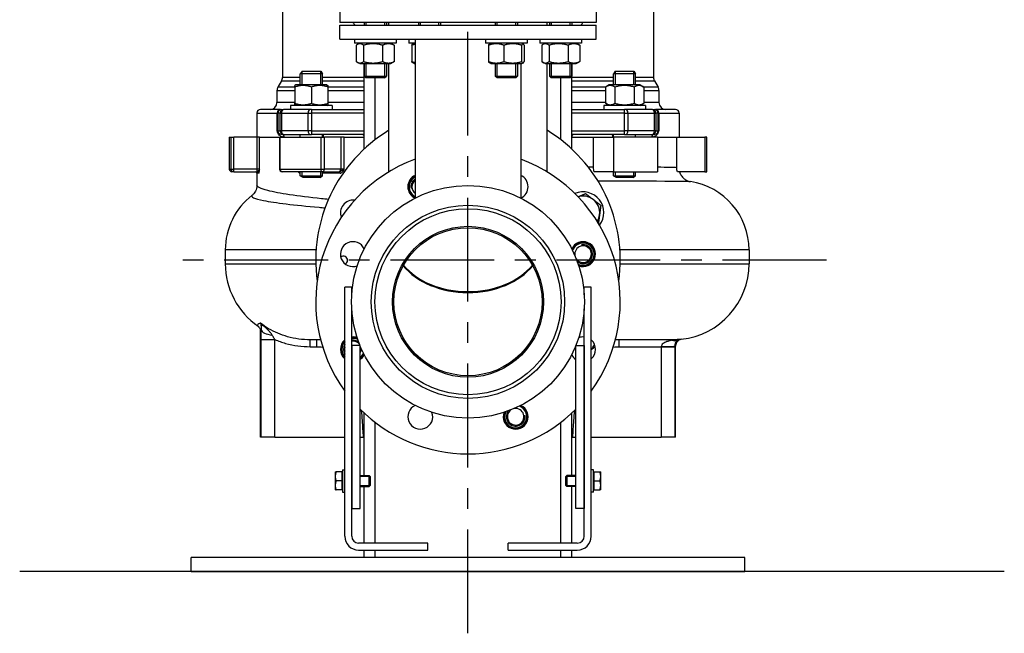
# Model space of a CAD drawing. Header units: millimetres. Extents: x -309 to 8091, y -6405 to -465.
# Tile 29 of 58: x 1133 to 1844, y -2936 to -2492. Entities that reach past the tile are written whole.
import ezdxf

# ---------------------------------------------------------------- set-up
doc = ezdxf.new("R2010")
doc.units = ezdxf.units.MM
doc.header["$LTSCALE"] = 20
doc.linetypes.add('MITTE', pattern=[2, 1.25, -0.25, 0.25, -0.25])
for name, color, linetype in [('02-LINIE-035', 2, 'CONTINUOUS'), ('03-LINIE-050', 3, 'CONTINUOUS'), ('05-ACHSE', 1, 'MITTE')]:
    doc.layers.add(name, color=color, linetype=linetype)

msp = doc.modelspace()

# ---------------------------------------------------------------- linework, layer by layer
at = {"layer": '02-LINIE-035'}
for p, q in [((1590.75, -2444.4), (1590.75, -2533.73)), ((1322.75, -2480.96), (1322.75, -2533.73)), ((1364.25, -2484), (1364.25, -2494)), ((1549.25, -2484), (1549.25, -2494)), ((1549.25, -2494), (1364.25, -2494)), ((1364.25, -2496), (1549.25, -2496)), ((1364.25, -2506), (1364.25, -2496)), ((1381.77, -2494), (1381.77, -2496)), ((1382.97, -2494), (1382.97, -2496)), ((1396.56, -2496), (1396.56, -2494)), ((1397.77, -2494), (1397.77, -2496)), ((1399.6, -2496), (1399.6, -2494)), ((1421, -2494), (1421, -2496)), ((1422.21, -2494), (1422.21, -2496)), ((1435.8, -2496), (1435.8, -2494)), ((1437, -2494), (1437, -2496)), ((1476.49, -2494), (1476.49, -2496)), ((1477.7, -2494), (1477.7, -2496)), ((1491.29, -2496), (1491.29, -2494)), ((1492.49, -2494), (1492.49, -2496)), ((1513.9, -2496), (1513.9, -2494)), ((1515.73, -2494), (1515.73, -2496)), ((1516.93, -2494), (1516.93, -2496)), ((1530.52, -2496), (1530.52, -2494)), ((1531.73, -2494), (1531.73, -2496)), ((1549.25, -2506), (1549.25, -2496)), ((1364.25, -2506), (1549.25, -2506)), ((1374.77, -2506), (1374.77, -2509)), ((1404.77, -2509), (1374.77, -2509)), ((1376.03, -2510.5), (1376.03, -2522.29)), ((1378.52, -2509), (1376.78, -2510)), ((1381.33, -2510.5), (1381.33, -2522.29)), ((1395.07, -2510.5), (1395.07, -2522.29)), ((1401.02, -2509), (1402.75, -2510)), ((1403.5, -2510.5), (1403.5, -2522.29)), ((1404.77, -2506), (1404.77, -2509)), ((1414, -2506), (1414, -2509)), ((1418.65, -2509), (1414, -2509)), ((1416.2, -2510.5), (1416.2, -2522.29)), ((1417.75, -2509), (1416.9, -2509.49)), ((1418.65, -2506), (1418.65, -2620.96)), ((1469.49, -2506), (1469.49, -2509)), ((1499.49, -2509), (1469.49, -2509)), ((1471.69, -2510.5), (1471.69, -2522.29)), ((1473.24, -2509), (1472.39, -2509.49)), ((1482.68, -2510.5), (1482.68, -2522.29)), ((1495.48, -2510.5), (1495.48, -2522.29)), ((1495.74, -2509), (1496.59, -2509.49)), ((1497.29, -2510.5), (1497.29, -2522.29)), ((1499.49, -2506), (1499.49, -2509)), ((1508.73, -2506), (1508.73, -2509)), ((1538.73, -2509), (1508.73, -2509)), ((1509.99, -2510.5), (1509.99, -2522.29)), ((1512.48, -2509), (1510.74, -2510)), ((1515.29, -2510.5), (1515.29, -2522.29)), ((1529.03, -2510.5), (1529.03, -2522.29)), ((1534.98, -2509), (1536.72, -2510)), ((1537.47, -2510.5), (1537.47, -2522.29)), ((1538.73, -2506), (1538.73, -2509)), ((1378.52, -2523.8), (1376.78, -2522.79)), ((1378.52, -2523.8), (1401.02, -2523.8)), ((1381.75, -2585.53), (1381.75, -2523.8)), ((1381.77, -2523.8), (1381.77, -2532.77)), ((1382.97, -2523.8), (1382.97, -2533.97)), ((1396.56, -2533.97), (1396.56, -2523.8)), ((1397.77, -2523.8), (1397.77, -2532.77)), ((1399.6, -2602.01), (1399.6, -2523.8)), ((1401.02, -2523.8), (1402.75, -2522.79)), ((1417.75, -2523.8), (1416.9, -2523.3)), ((1417.75, -2523.8), (1418.65, -2523.8)), ((1473.24, -2523.8), (1472.39, -2523.3)), ((1473.24, -2523.8), (1495.74, -2523.8)), ((1476.49, -2523.8), (1476.49, -2532.77)), ((1477.7, -2523.8), (1477.7, -2533.97)), ((1491.29, -2533.97), (1491.29, -2523.8)), ((1492.49, -2523.8), (1492.49, -2532.77)), ((1494.85, -2523.8), (1494.85, -2620.96)), ((1495.74, -2523.8), (1496.59, -2523.3)), ((1512.48, -2523.8), (1510.74, -2522.79)), ((1512.48, -2523.8), (1534.98, -2523.8)), ((1513.9, -2602.01), (1513.9, -2523.8)), ((1515.73, -2523.8), (1515.73, -2532.77)), ((1516.93, -2523.8), (1516.93, -2533.97)), ((1530.52, -2533.97), (1530.52, -2523.8)), ((1531.73, -2523.8), (1531.73, -2532.77)), ((1531.75, -2585.53), (1531.75, -2523.8)), ((1534.98, -2523.8), (1536.72, -2522.79)), ((1336.84, -2529.2), (1335.61, -2531.2)), ((1351.61, -2531.2), (1335.61, -2531.2)), ((1335.61, -2539.2), (1335.61, -2531.2)), ((1336.81, -2529.23), (1336.81, -2539.2)), ((1336.84, -2529.2), (1350.38, -2529.2)), ((1350.38, -2529.2), (1351.61, -2531.2)), ((1350.4, -2539.2), (1350.4, -2529.23)), ((1351.61, -2539.2), (1351.61, -2531.2)), ((1563.11, -2529.2), (1561.88, -2531.2)), ((1577.88, -2531.2), (1561.88, -2531.2)), ((1561.88, -2539.2), (1561.88, -2531.2)), ((1563.09, -2529.23), (1563.09, -2539.2)), ((1563.11, -2529.2), (1576.66, -2529.2)), ((1576.66, -2529.2), (1577.88, -2531.2)), ((1576.68, -2539.2), (1576.68, -2529.23)), ((1577.88, -2539.2), (1577.88, -2531.2)), ((1322.08, -2536.23), (1319.42, -2540.84)), ((1322.08, -2536.23), (1335.61, -2536.23)), ((1335.61, -2533.73), (1322.75, -2533.73)), ((1332.36, -2539.2), (1331.61, -2539.63)), ((1354.86, -2539.2), (1332.36, -2539.2)), ((1381.75, -2533.73), (1351.61, -2533.73)), ((1351.61, -2536.23), (1381.75, -2536.23)), ((1354.86, -2539.2), (1355.61, -2539.63)), ((1381.77, -2532.77), (1397.77, -2532.77)), ((1382.99, -2534), (1381.77, -2532.77)), ((1396.54, -2534), (1382.99, -2534)), ((1389.75, -2578.75), (1389.75, -2534)), ((1396.54, -2534), (1397.77, -2532.77)), ((1476.49, -2532.77), (1492.49, -2532.77)), ((1477.72, -2534), (1476.49, -2532.77)), ((1491.26, -2534), (1477.72, -2534)), ((1491.26, -2534), (1492.49, -2532.77)), ((1515.73, -2532.77), (1531.73, -2532.77)), ((1516.95, -2534), (1515.73, -2532.77)), ((1530.5, -2534), (1516.95, -2534)), ((1523.75, -2578.75), (1523.75, -2534)), ((1530.5, -2534), (1531.73, -2532.77)), ((1561.88, -2533.73), (1531.75, -2533.73)), ((1531.75, -2536.23), (1561.88, -2536.23)), ((1558.63, -2539.2), (1556.03, -2540.7)), ((1581.13, -2539.2), (1558.63, -2539.2)), ((1590.75, -2533.73), (1577.88, -2533.73)), ((1577.88, -2536.23), (1591.42, -2536.23)), ((1581.13, -2539.2), (1583.74, -2540.7)), ((1591.42, -2536.23), (1594.08, -2540.84)), ((1318.75, -2543.34), (1331.61, -2543.34)), ((1318.75, -2543.34), (1318.75, -2552)), ((1331.61, -2540.84), (1319.42, -2540.84)), ((1331.61, -2540.7), (1331.61, -2539.63)), ((1331.61, -2540.7), (1331.61, -2552.49)), ((1343.61, -2540.7), (1343.61, -2552.49)), ((1355.61, -2539.63), (1355.61, -2540.7)), ((1355.61, -2540.7), (1355.61, -2552.49)), ((1381.75, -2540.84), (1355.61, -2540.84)), ((1355.61, -2543.34), (1381.75, -2543.34)), ((1556.03, -2540.84), (1531.75, -2540.84)), ((1531.75, -2543.34), (1556.03, -2543.34)), ((1556.03, -2540.7), (1556.03, -2552.49)), ((1562.96, -2540.7), (1562.96, -2552.49)), ((1576.81, -2540.7), (1576.81, -2552.49)), ((1583.74, -2540.7), (1583.74, -2552.49)), ((1594.08, -2540.84), (1583.74, -2540.84)), ((1583.74, -2543.34), (1594.75, -2543.34)), ((1594.75, -2543.34), (1594.75, -2552)), ((1331.61, -2552), (1318.75, -2552)), ((1331.61, -2553.56), (1331.61, -2552.49)), ((1332.36, -2554), (1331.61, -2553.56)), ((1354.86, -2554), (1355.61, -2553.56)), ((1381.75, -2552), (1355.61, -2552)), ((1355.61, -2552.49), (1355.61, -2553.56)), ((1556.03, -2552), (1531.75, -2552)), ((1558.63, -2554), (1556.03, -2552.49)), ((1581.13, -2554), (1583.74, -2552.49)), ((1594.75, -2552), (1583.74, -2552)), ((1304.25, -2559.5), (1318.95, -2559.5)), ((1304.25, -2559.5), (1304.25, -2577)), ((1321.21, -2557), (1306.75, -2557)), ((1318.95, -2572.5), (1318.95, -2559.5)), ((1319.43, -2559.5), (1318.95, -2559.5)), ((1319.43, -2559.5), (1319.43, -2572.5)), ((1321.03, -2559.5), (1319.43, -2559.5)), ((1321.03, -2572.5), (1321.03, -2559.5)), ((1321.03, -2559.5), (1321.99, -2559.5)), ((1321.21, -2557), (1321.93, -2557)), ((1321.93, -2557), (1323.53, -2557)), ((1321.99, -2559.5), (1321.99, -2572.5)), ((1321.99, -2559.5), (1341.22, -2559.5)), ((1323.89, -2557), (1323.53, -2557)), ((1342.85, -2557), (1323.89, -2557)), ((1358.61, -2554), (1328.61, -2554)), ((1328.61, -2554), (1328.61, -2557)), ((1341.22, -2572.5), (1341.22, -2559.5)), ((1341.22, -2559.5), (1343.68, -2559.5)), ((1343.77, -2557), (1342.85, -2557)), ((1343.68, -2559.5), (1343.68, -2572.5)), ((1381.75, -2559.5), (1343.68, -2559.5)), ((1343.77, -2557), (1381.75, -2557)), ((1358.61, -2554), (1358.61, -2557)), ((1531.75, -2557), (1569.72, -2557)), ((1569.81, -2559.5), (1531.75, -2559.5)), ((1584.88, -2554), (1554.88, -2554)), ((1554.88, -2554), (1554.88, -2557)), ((1570.65, -2557), (1569.72, -2557)), ((1569.81, -2572.5), (1569.81, -2559.5)), ((1569.81, -2559.5), (1572.27, -2559.5)), ((1589.61, -2557), (1570.65, -2557)), ((1572.27, -2559.5), (1572.27, -2572.5)), ((1572.27, -2559.5), (1591.5, -2559.5)), ((1584.88, -2554), (1584.88, -2557)), ((1589.97, -2557), (1589.61, -2557)), ((1589.97, -2557), (1591.56, -2557)), ((1591.5, -2572.5), (1591.5, -2559.5)), ((1591.5, -2559.5), (1592.46, -2559.5)), ((1591.56, -2557), (1592.28, -2557)), ((1606.75, -2557), (1592.28, -2557)), ((1592.46, -2559.5), (1592.46, -2572.5)), ((1594.06, -2559.5), (1592.46, -2559.5)), ((1594.06, -2572.5), (1594.06, -2559.5)), ((1594.54, -2559.5), (1594.06, -2559.5)), ((1594.54, -2559.5), (1609.25, -2559.5)), ((1594.54, -2559.5), (1594.54, -2572.5)), ((1609.25, -2559.5), (1609.25, -2577)), ((1318.95, -2572.5), (1319.43, -2572.5)), ((1319.43, -2572.5), (1321.03, -2572.5)), ((1321.99, -2572.5), (1321.03, -2572.5)), ((1341.22, -2572.5), (1321.99, -2572.5)), ((1323.53, -2575), (1322.24, -2575)), ((1323.53, -2575), (1323.89, -2575)), ((1323.89, -2575), (1342.85, -2575)), ((1335.61, -2577), (1335.61, -2575)), ((1343.68, -2572.5), (1341.22, -2572.5)), ((1342.85, -2575), (1343.77, -2575)), ((1343.68, -2572.5), (1381.75, -2572.5)), ((1380.74, -2575), (1343.77, -2575)), ((1351.61, -2577), (1351.61, -2575)), ((1531.75, -2572.5), (1569.81, -2572.5)), ((1569.72, -2575), (1532.75, -2575)), ((1561.88, -2577), (1561.88, -2575)), ((1569.72, -2575), (1570.65, -2575)), ((1572.27, -2572.5), (1569.81, -2572.5)), ((1570.65, -2575), (1589.61, -2575)), ((1591.5, -2572.5), (1572.27, -2572.5)), ((1577.88, -2577), (1577.88, -2575)), ((1589.61, -2575), (1589.97, -2575)), ((1591.26, -2575), (1589.97, -2575)), ((1592.46, -2572.5), (1591.5, -2572.5)), ((1592.46, -2572.5), (1594.06, -2572.5)), ((1594.06, -2572.5), (1594.54, -2572.5)), ((1284.25, -2577), (1285.5, -2577)), ((1284.25, -2577), (1284.25, -2600)), ((1285.5, -2577), (1287.48, -2577)), ((1285.5, -2577), (1285.5, -2600)), ((1287.48, -2600), (1287.48, -2577)), ((1304.2, -2577), (1287.48, -2577)), ((1306.18, -2577), (1304.2, -2577)), ((1304.2, -2577), (1304.2, -2600)), ((1306.18, -2577), (1320.56, -2577)), ((1306.18, -2600), (1306.18, -2577)), ((1306.18, -2577), (1320.56, -2577)), ((1320.56, -2577), (1320.99, -2577)), ((1320.56, -2577), (1320.56, -2600)), ((1320.99, -2600), (1320.99, -2577)), ((1320.99, -2577), (1350.32, -2577)), ((1350.32, -2577), (1352.97, -2577)), ((1350.32, -2577), (1350.32, -2600)), ((1352.97, -2600), (1352.97, -2577)), ((1364.79, -2577), (1352.97, -2577)), ((1367.38, -2577), (1364.79, -2577)), ((1364.79, -2577), (1364.79, -2600)), ((1367.38, -2577), (1381.75, -2577)), ((1367.38, -2600), (1367.38, -2577)), ((1367.38, -2577), (1381.72, -2577)), ((1381.72, -2577), (1381.75, -2577)), ((1531.75, -2577), (1547.49, -2577)), ((1531.75, -2577), (1531.77, -2577)), ((1531.77, -2577), (1547.49, -2577)), ((1547.49, -2577), (1561.77, -2577)), ((1547.49, -2598.56), (1547.49, -2577)), ((1561.77, -2577), (1561.77, -2602)), ((1593.59, -2577), (1561.77, -2577)), ((1593.59, -2577), (1593.59, -2602)), ((1593.59, -2577), (1607.58, -2577)), ((1593.59, -2577), (1607.58, -2577)), ((1607.58, -2577), (1627.77, -2577)), ((1607.58, -2599.07), (1607.58, -2577)), ((1627.77, -2577), (1627.77, -2602)), ((1629.25, -2577), (1627.77, -2577)), ((1629.25, -2602), (1629.25, -2577)), ((1284.25, -2600), (1285.5, -2600)), ((1285.5, -2600), (1287.48, -2600)), ((1287.48, -2602), (1286.25, -2602)), ((1287.48, -2602), (1287.48, -2600)), ((1304.2, -2600), (1287.48, -2600)), ((1287.48, -2602), (1304.2, -2602)), ((1304.2, -2600), (1304.2, -2602)), ((1306.18, -2600), (1304.2, -2600)), ((1304.2, -2602), (1304.62, -2602)), ((1304.25, -2603), (1304.25, -2611.84)), ((1305.62, -2603), (1304.25, -2603)), ((1320.56, -2600), (1320.99, -2600)), ((1320.99, -2600), (1350.32, -2600)), ((1351.56, -2602), (1322.56, -2602)), ((1335.61, -2603), (1335.46, -2603)), ((1335.61, -2604.97), (1335.61, -2602)), ((1336.81, -2602), (1336.81, -2605.71)), ((1350.32, -2600), (1352.97, -2600)), ((1350.4, -2605.71), (1350.4, -2602)), ((1351.56, -2602), (1363.38, -2602)), ((1351.61, -2604.97), (1351.61, -2602)), ((1364.3, -2603), (1351.61, -2603)), ((1364.79, -2600), (1352.97, -2600)), ((1363.38, -2602), (1363.69, -2602)), ((1367.38, -2600), (1364.79, -2600)), ((1561.77, -2602), (1547.92, -2602)), ((1561.77, -2602), (1593.59, -2602)), ((1561.88, -2604.51), (1561.88, -2602)), ((1563.09, -2602), (1563.09, -2605.49)), ((1576.68, -2605.71), (1576.68, -2602)), ((1577.88, -2604.97), (1577.88, -2602)), ((1627.77, -2602), (1608.02, -2602)), ((1627.77, -2602), (1629.25, -2602)), ((1335.61, -2604.97), (1351.61, -2604.97)), ((1337.61, -2606.2), (1335.61, -2604.97)), ((1349.61, -2606.2), (1337.61, -2606.2)), ((1349.61, -2606.2), (1351.61, -2604.97)), ((1561.9, -2604.97), (1577.88, -2604.97)), ((1575.88, -2606.2), (1563.89, -2606.2)), ((1575.88, -2606.2), (1577.88, -2604.97)), ((1347, -2658.5), (1281.42, -2658.5)), ((1281.42, -2658.5), (1281.42, -2668.5)), ((1659.78, -2658.5), (1566.49, -2658.5)), ((1659.78, -2658.5), (1659.78, -2668.5)), ((1281.42, -2668.5), (1346.77, -2668.5)), ((1566.72, -2668.5), (1659.78, -2668.5)), ((1367.75, -2865.56), (1367.75, -2685.56)), ((1372.75, -2685.56), (1367.75, -2685.56)), ((1372.75, -2690.97), (1372.75, -2685.56)), ((1540.75, -2690.97), (1540.75, -2685.56)), ((1545.75, -2685.56), (1540.75, -2685.56)), ((1545.75, -2865.56), (1545.75, -2685.56)), ((1372.75, -2865.56), (1372.75, -2701.02)), ((1540.75, -2865.56), (1540.75, -2701.02)), ((1306.75, -2794), (1306.75, -2717.04)), ((1307.13, -2723.25), (1317.1, -2723.25)), ((1307.13, -2723.25), (1307.13, -2794)), ((1317.1, -2794), (1317.1, -2723.25)), ((1350.24, -2723.5), (1342.76, -2723.5)), ((1342.76, -2728.5), (1342.76, -2723.5)), ((1347.67, -2728.5), (1347.67, -2723.5)), ((1604.04, -2723.5), (1563.25, -2723.5)), ((1565.82, -2723.5), (1565.82, -2728.5)), ((1604.04, -2723.5), (1604.04, -2723.88)), ((1342.76, -2728.5), (1347.67, -2728.5)), ((1372.75, -2727.57), (1372.75, -2845.57)), ((1378.75, -2727.57), (1372.75, -2727.57)), ((1378.75, -2845.57), (1378.75, -2727.57)), ((1534.75, -2845.57), (1534.75, -2727.57)), ((1534.75, -2727.57), (1540.75, -2727.57)), ((1540.75, -2727.57), (1540.75, -2845.57)), ((1565.82, -2728.5), (1596.39, -2728.5)), ((1596.39, -2728.5), (1606.36, -2728.5)), ((1596.39, -2728.5), (1596.39, -2794)), ((1606.36, -2794), (1606.36, -2728.5)), ((1606.75, -2794), (1606.75, -2728.05)), ((1381.75, -2821.57), (1381.75, -2776.46)), ((1531.75, -2821.57), (1531.75, -2776.46)), ((1389.75, -2870.56), (1389.75, -2783.24)), ((1523.75, -2870.56), (1523.75, -2783.24)), ((1307.13, -2794), (1306.75, -2794)), ((1317.1, -2794), (1307.13, -2794)), ((1317.1, -2794), (1367.75, -2794)), ((1378.75, -2794), (1381.33, -2794)), ((1381.33, -2794), (1381.75, -2794)), ((1531.75, -2794), (1532.17, -2794)), ((1532.17, -2794), (1534.75, -2794)), ((1545.75, -2794), (1596.39, -2794)), ((1606.36, -2794), (1596.39, -2794)), ((1606.75, -2794), (1606.36, -2794)), ((1360.85, -2819.07), (1360.85, -2822.32)), ((1360.85, -2822.32), (1360.85, -2828.82)), ((1365.55, -2819.07), (1361.43, -2819.07)), ((1365.55, -2819.07), (1365.55, -2825.57)), ((1365.55, -2819.76), (1366.15, -2819.76)), ((1366.15, -2817.57), (1366.15, -2833.57)), ((1366.15, -2817.57), (1367.75, -2817.57)), ((1378.75, -2821.57), (1385.38, -2821.57)), ((1386.12, -2822.32), (1378.75, -2822.32)), ((1385.38, -2829.57), (1385.38, -2821.57)), ((1386.15, -2822.34), (1385.38, -2821.57)), ((1386.15, -2822.34), (1386.15, -2828.81)), ((1527.35, -2822.34), (1528.11, -2821.57)), ((1527.35, -2828.81), (1527.35, -2822.34)), ((1534.75, -2822.32), (1527.37, -2822.32)), ((1528.11, -2821.57), (1528.11, -2829.57)), ((1534.75, -2821.57), (1528.11, -2821.57)), ((1547.35, -2817.57), (1545.75, -2817.57)), ((1547.35, -2833.57), (1547.35, -2817.57)), ((1547.95, -2819.76), (1547.35, -2819.76)), ((1547.95, -2819.07), (1552.07, -2819.07)), ((1547.95, -2825.57), (1547.95, -2819.07)), ((1552.65, -2822.32), (1552.65, -2819.07)), ((1552.65, -2828.82), (1552.65, -2822.32)), ((1360.85, -2828.82), (1360.85, -2832.07)), ((1365.55, -2825.57), (1361.43, -2825.57)), ((1365.55, -2825.57), (1365.55, -2832.07)), ((1378.75, -2828.83), (1386.12, -2828.83)), ((1378.75, -2829.57), (1385.38, -2829.57)), ((1381.75, -2870.56), (1381.75, -2829.57)), ((1386.15, -2828.81), (1385.38, -2829.57)), ((1527.35, -2828.81), (1528.11, -2829.57)), ((1527.37, -2828.83), (1534.75, -2828.83)), ((1534.75, -2829.57), (1528.11, -2829.57)), ((1531.75, -2870.56), (1531.75, -2829.57)), ((1547.95, -2825.57), (1552.07, -2825.57)), ((1547.95, -2832.07), (1547.95, -2825.57)), ((1552.65, -2832.07), (1552.65, -2828.82)), ((1365.55, -2832.07), (1361.43, -2832.07)), ((1365.55, -2831.39), (1366.15, -2831.39)), ((1366.15, -2833.57), (1367.75, -2833.57)), ((1547.35, -2833.57), (1545.75, -2833.57)), ((1547.95, -2831.39), (1547.35, -2831.39)), ((1547.95, -2832.07), (1552.07, -2832.07)), ((1372.75, -2845.57), (1378.75, -2845.57)), ((1540.75, -2845.57), (1534.75, -2845.57)), ((1427.75, -2870.56), (1377.75, -2870.56)), ((1427.75, -2875.56), (1427.75, -2870.56)), ((1535.75, -2870.56), (1485.75, -2870.56)), ((1485.75, -2875.56), (1485.75, -2870.56)), ((1377.75, -2875.56), (1427.75, -2875.56)), ((1381.75, -2881), (1381.75, -2875.56)), ((1389.75, -2881), (1389.75, -2875.56)), ((1485.75, -2875.56), (1535.75, -2875.56)), ((1523.75, -2881), (1523.75, -2875.56)), ((1531.75, -2881), (1531.75, -2875.56)), ((1656.75, -2881), (1256.75, -2881)), ((1256.75, -2891), (1256.75, -2881)), ((1656.75, -2891), (1656.75, -2881)), ((1256.75, -2891), (1656.75, -2891))]:
    msp.add_line(p, q, dxfattribs=at)
for radius in [84.15, 69.85, 67.25, 54.55, 53.55]:
    msp.add_circle((1456.75, -2696), radius, dxfattribs=at)
for centre, radius, start, end in [((1378.25, -2492), 5, 203.57818, 233.1301), ((1535.25, -2492), 5, 306.8699, 336.42182), ((1317.75, -2533.73), 5, 330, 0), ((1595.75, -2533.73), 5, 180, 210), ((1323.75, -2543.34), 5, 150, 180), ((1589.75, -2543.34), 5, 0, 30), ((1313.75, -2552), 5, 270, 0), ((1599.75, -2552), 5, 180, 270), ((1306.75, -2559.5), 2.5, 90, 180), ((1606.75, -2559.5), 2.5, 0, 90), ((1456.75, -2666), 110, 121.30177, 187.83748), ((1456.75, -2666), 110, 352.16252, 58.69823), ((1456.75, -2696), 110, 110.26506, 215.99279), ((1456.75, -2696), 110, 324.00721, 69.73494), ((1286.25, -2600), 2, 180, 270), ((1303.25, -2603), 1, 0, 90), ((1322.56, -2600), 2, 180, 270), ((1422.3, -2612.85), 9, 113.9851, 245.25579), ((1422.3, -2612.85), 8.5, 115.49363, 244.50637), ((1422.3, -2612.85), 8, 117.21375, 242.78625), ((1422.3, -2612.85), 8, 117.21363, 242.78637), ((1422.3, -2612.85), 6.79, 122.57811, 190), ((1422.3, -2612.85), 6, 127.57132, 232.42868), ((1491.19, -2612.85), 9, 294.74421, 66.0149), ((1609.78, -2658.5), 50, 0, 81.24505), ((1539.9, -2631.55), 15, 322.62007, 112.93208), ((1331.42, -2658.5), 50, 127.60271, 180), ((1373.6, -2631.55), 9, 82.42443, 202.02341), ((1539.9, -2631.55), 12, 52.5, 107.14694), ((1539.9, -2631.55), 12, 352.5, 52.5), ((1539.9, -2631.55), 12, 328.40521, 352.5), ((1373.6, -2661.55), 9, 24.74421, 290.25579), ((1539.9, -2661.55), 9, 249.74421, 155.25579), ((1539.9, -2661.55), 8.5, 247.01313, 157.98687), ((1539.9, -2661.55), 8, 243.74226, 161.25774), ((1539.9, -2661.55), 8, 243.74249, 161.25751), ((1539.9, -2661.55), 6, 214.90705, 190.09295), ((1539.9, -2661.55), 6.79, 231.95344, 100), ((1366.75, -2666), 3, 296.69913, 129.21283), ((1336.42, -2668.5), 55, 180, 235.38481), ((1604.78, -2668.5), 55, 276.33119, 0), ((1373.6, -2730.44), 9, 130.54866, 229.45134), ((1373.6, -2730.44), 8.5, 133.4984, 226.5016), ((1373.6, -2730.44), 9, 69.74421, 95.42473), ((1373.6, -2730.44), 8.5, 67.01313, 95.74488), ((1373.6, -2730.44), 8, 63.74226, 96.10525), ((1373.6, -2730.44), 8, 63.74249, 96.10523), ((1373.6, -2730.44), 6.79, 51.95344, 97.19376), ((1373.6, -2730.44), 6, 34.90705, 98.15242), ((1539.9, -2730.44), 9, 84.57527, 110.25579), ((1539.9, -2730.44), 9, 310.54866, 49.45134), ((1373.6, -2730.44), 8, 137.00013, 222.99987), ((1373.6, -2730.44), 8, 136.99989, 223.00011), ((1373.6, -2730.44), 6.79, 149.44194, 210.55806), ((1373.6, -2730.44), 6, 167.19767, 192.80233), ((1373.6, -2730.44), 6, 329.11429, 10.09295), ((1456.75, -2666), 110, 324.00721, 326.27887), ((1373.6, -2730.44), 8, 310.06414, 341.25774), ((1373.6, -2730.44), 8, 310.06395, 341.25751), ((1373.6, -2730.44), 8.5, 307.28523, 337.98687), ((1373.6, -2730.44), 9, 304.8988, 335.25579), ((1539.9, -2730.44), 9, 204.74421, 235.1012), ((1456.75, -2696), 110, 224.839, 315.161), ((1422.3, -2779.14), 9, 114.74421, 20.25579), ((1491.19, -2779.14), 9, 159.74421, 65.25579), ((1491.19, -2779.14), 8.5, 157.01313, 67.98687), ((1491.19, -2779.14), 8, 153.74226, 71.25774), ((1491.19, -2779.14), 8, 153.74249, 71.25751), ((1491.19, -2779.14), 6, 124.90705, 100.09295), ((1491.19, -2779.14), 6.79, 141.95344, 10), ((1377.75, -2865.56), 10, 180, 270), ((1377.75, -2865.56), 5, 180, 270), ((1535.75, -2865.56), 10, 270, 0), ((1535.75, -2865.56), 5, 270, 0)]:
    msp.add_arc(centre, radius, start, end, dxfattribs=at)
for centre, major_axis, ratio, start_param, end_param in [((1321.21, -2559.5), (0, 2.5), 0.903572, 0, 1.570796), ((1321.93, -2559.5), (0, 2.5), 0.999391, 0, 1.570796), ((1323.53, -2559.5), (0, 2.5), 0.999391, 0, 1.570796), ((1323.89, -2559.5), (0, 2.5), 0.759194, 0, 1.570796), ((1342.85, -2559.5), (0, 2.5), 0.650865, 0, 1.570796), ((1343.77, -2559.5), (0, 2.5), 0.034899, 0, 1.570796), ((1569.72, -2559.5), (0, 2.5), 0.034899, 4.712389, 6.283185), ((1570.65, -2559.5), (0, 2.5), 0.650865, 4.712389, 6.283185), ((1589.61, -2559.5), (0, 2.5), 0.759194, 4.712389, 6.283185), ((1589.97, -2559.5), (0, 2.5), 0.999391, 4.712389, 6.283185), ((1591.56, -2559.5), (0, 2.5), 0.999391, 4.712389, 6.283185), ((1592.28, -2559.5), (0, 2.5), 0.903572, 4.712389, 6.283185), ((1321.93, -2572.5), (0, 2.5), 0.999391, 1.570796, 1.921566), ((1317.71, -2574.04), (1.86, 0.73), 0.603842, 5.704409, 6.242057), ((1323.53, -2572.5), (0, -2.5), 0.999391, 4.712389, 6.283185), ((1323.89, -2572.5), (0, -2.5), 0.759194, 4.712389, 6.283185), ((1322.24, -2577), (0, 2), 0.870616, 4.712389, 6.283185), ((1342.85, -2572.5), (0, -2.5), 0.650865, 4.712389, 6.283185), ((1343.77, -2572.5), (0, -2.5), 0.034899, 4.712389, 6.283185), ((1380.74, -2577), (0, 2), 0.491963, 4.712389, 6.283185), ((1532.75, -2577), (0, 2), 0.491963, 0, 1.570796), ((1569.72, -2572.5), (0, -2.5), 0.034899, 0, 1.570796), ((1570.65, -2572.5), (0, -2.5), 0.650865, 0, 1.570796), ((1591.26, -2577), (0, 2), 0.870616, 0, 1.570796), ((1589.61, -2572.5), (0, -2.5), 0.759194, 0, 1.570796), ((1589.97, -2572.5), (0, -2.5), 0.999391, 0, 1.570796), ((1595.79, -2574.04), (-1.86, 0.73), 0.603842, 0.041128, 0.578776), ((1591.56, -2572.5), (0, -2.5), 0.999391, 1.220026, 1.570796), ((1287.48, -2600), (0, -2), 0.992746, 4.712389, 6.283185), ((1304.62, -2603), (0, 1), 0.991022, 4.712389, 6.283185), ((1322.56, -2600), (0, -2), 0.786996, 4.712389, 6.283185), ((1334.67, -2603), (0, 1), 0.795296, 4.712389, 6.283185), ((1351.56, -2600), (0, -2), 0.616958, 4.712389, 6.283185), ((1351.56, -2600), (0, -2), 0.707107, 0, 1.570796), ((1363.38, -2600), (0, -2), 0.707107, 0, 1.570796), ((1363.69, -2603), (0, 1), 0.606221, 4.712389, 6.283185), ((1456.75, -2650.77), (57.15, 0), 0.707107, 0.832134, 0.841069), ((1456.75, -2650.77), (-57.15, 0), 0.707107, 3.973726, 3.982661), ((1456.75, -2651.48), (-53.55, 0), 0.707107, 0.508656, 2.632936), ((1456.75, -2651.48), (-53.55, 0), 0.707107, 0.508656, 2.632936), ((1456.75, -2650.77), (53.55, 0), 0.707107, 3.659127, 5.76565), ((1456.75, -2650.77), (53.55, 0), 0.707107, 3.659127, 5.76565), ((1317.22, -2716.23), (-9.99, 0.36), 0.3975, 0.089231, 1.395136), ((1604.04, -2714.66), (4.79, -8.78), 0.752831, 5.655635, 6.207706), ((1596.39, -2728.14), (10, 0.02), 0.024038, 4.712348, 6.211644)]:
    msp.add_ellipse(centre, major_axis=major_axis, ratio=ratio, start_param=start_param, end_param=end_param, dxfattribs=at)
for points, weights in [([(1381.33, -2510.5), (1378.68, -2508.5), (1376.03, -2510.5)], [1, 1.15470053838, 1]), ([(1395.07, -2510.5), (1388.2, -2508.5), (1381.33, -2510.5)], [1, 1.15470053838, 1]), ([(1403.5, -2510.5), (1399.29, -2508.5), (1395.07, -2510.5)], [1, 1.15470053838, 1]), ([(1402.75, -2510), (1403.12, -2510.21), (1403.5, -2510.5)], [1.03472368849, 1.01992921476, 1]), ([(1416.2, -2510.5), (1416.57, -2509.68), (1416.9, -2509.49)], [1, 1.05842950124, 1.07272203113]), ([(1418.65, -2509.78), (1417.48, -2510.03), (1416.2, -2510.5)], [1.05103483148, 1.03223368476, 1]), ([(1482.68, -2510.5), (1477.19, -2508.5), (1471.69, -2510.5)], [1, 1.15470053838, 1]), ([(1471.69, -2510.5), (1472.06, -2509.68), (1472.39, -2509.49)], [1, 1.05842950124, 1.07272203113]), ([(1495.48, -2510.5), (1489.08, -2508.5), (1482.68, -2510.5)], [1, 1.15470053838, 1]), ([(1497.29, -2510.5), (1496.39, -2508.5), (1495.48, -2510.5)], [1, 1.15470053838, 1]), ([(1515.29, -2510.5), (1512.64, -2508.5), (1509.99, -2510.5)], [1, 1.15470053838, 1]), ([(1529.03, -2510.5), (1522.16, -2508.5), (1515.29, -2510.5)], [1, 1.15470053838, 1]), ([(1537.47, -2510.5), (1533.25, -2508.5), (1529.03, -2510.5)], [1, 1.15470053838, 1]), ([(1536.72, -2510), (1537.08, -2510.21), (1537.47, -2510.5)], [1.03472368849, 1.01992921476, 1]), ([(1376.03, -2522.29), (1378.68, -2524.29), (1381.33, -2522.29)], [1, 1.15470053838, 1]), ([(1381.33, -2522.29), (1388.2, -2524.29), (1395.07, -2522.29)], [1, 1.15470053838, 1]), ([(1395.07, -2522.29), (1399.29, -2524.29), (1403.5, -2522.29)], [1, 1.15470053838, 1]), ([(1403.5, -2522.29), (1403.12, -2522.58), (1402.75, -2522.79)], [1, 1.01992921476, 1.03472368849]), ([(1416.2, -2522.29), (1417.48, -2522.76), (1418.65, -2523.02)], [1, 1.03223368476, 1.05103483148]), ([(1416.9, -2523.3), (1416.57, -2523.11), (1416.2, -2522.29)], [1.07272203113, 1.05842950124, 1]), ([(1472.39, -2523.3), (1472.06, -2523.11), (1471.69, -2522.29)], [1.07272203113, 1.05842950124, 1]), ([(1471.69, -2522.29), (1477.19, -2524.29), (1482.68, -2522.29)], [1, 1.15470053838, 1]), ([(1482.68, -2522.29), (1489.08, -2524.29), (1495.48, -2522.29)], [1, 1.15470053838, 1]), ([(1495.48, -2522.29), (1496.39, -2524.29), (1497.29, -2522.29)], [1, 1.15470053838, 1]), ([(1509.99, -2522.29), (1512.64, -2524.29), (1515.29, -2522.29)], [1, 1.15470053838, 1]), ([(1515.29, -2522.29), (1522.16, -2524.29), (1529.03, -2522.29)], [1, 1.15470053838, 1]), ([(1529.03, -2522.29), (1533.25, -2524.29), (1537.47, -2522.29)], [1, 1.15470053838, 1]), ([(1537.47, -2522.29), (1537.08, -2522.58), (1536.72, -2522.79)], [1, 1.01992921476, 1.03472368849]), ([(1343.61, -2540.7), (1337.61, -2538.7), (1331.61, -2540.7)], [1, 1.15470053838, 1]), ([(1355.61, -2540.7), (1349.61, -2538.7), (1343.61, -2540.7)], [1, 1.15470053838, 1]), ([(1562.96, -2540.7), (1559.49, -2538.7), (1556.03, -2540.7)], [1, 1.15470053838, 1]), ([(1576.81, -2540.7), (1569.88, -2538.7), (1562.96, -2540.7)], [1, 1.15470053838, 1]), ([(1583.74, -2540.7), (1580.28, -2538.7), (1576.81, -2540.7)], [1, 1.15470053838, 1]), ([(1331.61, -2552.49), (1337.61, -2554.49), (1343.61, -2552.49)], [1, 1.15470053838, 1]), ([(1343.61, -2552.49), (1349.61, -2554.49), (1355.61, -2552.49)], [1, 1.15470053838, 1]), ([(1556.03, -2552.49), (1559.49, -2554.49), (1562.96, -2552.49)], [1, 1.15470053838, 1]), ([(1562.96, -2552.49), (1569.88, -2554.49), (1576.81, -2552.49)], [1, 1.15470053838, 1]), ([(1576.81, -2552.49), (1580.28, -2554.49), (1583.74, -2552.49)], [1, 1.15470053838, 1]), ([(1536.32, -2620.05), (1538.82, -2619.01), (1541.7, -2617.82)], [1.01047750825, 1.03167807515, 1]), ([(1541.7, -2617.82), (1544.65, -2620.08), (1547.2, -2622.03)], [1, 1.0379548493, 1]), ([(1547.2, -2622.03), (1549.75, -2623.99), (1552.7, -2626.25)], [1, 1.0379548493, 1]), ([(1552.7, -2626.25), (1552.21, -2629.93), (1551.79, -2633.12)], [1, 1.0379548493, 1]), ([(1551.79, -2633.12), (1551.41, -2636.01), (1550.98, -2639.26)], [1, 1.03426343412, 1.00666479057]), ([(1361.43, -2819.07), (1360.85, -2820.82), (1360.85, -2822.32)], [1, 1.0379548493, 1]), ([(1360.85, -2819.07), (1360.85, -2819.07), (1361.43, -2819.07)], [1, 1.0379548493, 1]), ([(1360.85, -2822.32), (1360.85, -2823.83), (1361.43, -2825.57)], [1, 1.0379548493, 1]), ([(1552.65, -2822.32), (1552.65, -2820.82), (1552.07, -2819.07)], [1, 1.0379548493, 1]), ([(1552.07, -2819.07), (1552.65, -2819.07), (1552.65, -2819.07)], [1, 1.0379548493, 1]), ([(1552.07, -2825.57), (1552.65, -2823.83), (1552.65, -2822.32)], [1, 1.0379548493, 1]), ([(1361.43, -2825.57), (1360.85, -2827.32), (1360.85, -2828.82)], [1, 1.0379548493, 1]), ([(1360.85, -2828.82), (1360.85, -2830.33), (1361.43, -2832.07)], [1, 1.0379548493, 1]), ([(1552.65, -2828.82), (1552.65, -2827.32), (1552.07, -2825.57)], [1, 1.0379548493, 1]), ([(1552.07, -2832.07), (1552.65, -2830.33), (1552.65, -2828.82)], [1, 1.0379548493, 1]), ([(1361.43, -2832.07), (1360.85, -2832.07), (1360.85, -2832.07)], [1, 1.0379548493, 1]), ([(1552.65, -2832.07), (1552.65, -2832.07), (1552.07, -2832.07)], [1, 1.0379548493, 1])]:
    msp.add_rational_spline(points, weights, degree=2, dxfattribs=at)
for points, knots in [([(1319.51, -2574.04), (1319.31, -2573.55), (1319.13, -2573.03), (1318.96, -2572.51), (1318.95, -2572.5), (1318.95, -2572.5), (1318.95, -2572.5)], [0, 0, 0, 0, 0.99332, 0.99332, 0.99332, 1, 1, 1, 1]), ([(1318.95, -2572.5), (1318.95, -2572.5), (1318.96, -2572.5), (1318.96, -2572.5), (1319.25, -2572.78), (1319.45, -2573.07), (1319.58, -2573.35)], [0, 0, 0, 0, 0.00645, 0.00645, 0.00645, 1, 1, 1, 1]), ([(1323.98, -2577), (1323.13, -2577), (1322.32, -2576.79), (1321.56, -2576.37), (1321.17, -2576.15), (1320.8, -2575.88), (1320.45, -2575.51), (1320.1, -2575.14), (1319.76, -2574.69), (1319.51, -2574.04)], [0, 0, 0, 0, 0.5, 0.5, 0.5, 0.75, 0.75, 0.75, 1, 1, 1, 1]), ([(1319.58, -2573.35), (1319.75, -2573.76), (1319.95, -2573.98), (1320.14, -2574.17), (1320.16, -2574.18), (1320.17, -2574.2), (1320.18, -2574.21), (1320.38, -2574.4), (1320.59, -2574.54), (1320.8, -2574.65), (1320.82, -2574.65), (1320.83, -2574.66), (1320.84, -2574.67), (1321.29, -2574.89), (1321.75, -2575), (1322.24, -2575)], [0, 0, 0, 0, 0.234382, 0.234382, 0.234382, 0.25, 0.25, 0.25, 0.486601, 0.486601, 0.486601, 0.5, 0.5, 0.5, 1, 1, 1, 1]), ([(1352.33, -2575), (1352.35, -2575), (1352.36, -2575.04), (1352.35, -2575.25), (1352.3, -2575.47), (1352.2, -2575.9), (1352.15, -2576.1), (1352.1, -2576.46), (1352.08, -2576.62), (1352.07, -2576.86), (1352.07, -2576.93), (1352.07, -2577)], [0.3313934, 0.3313934, 0.3313934, 0.3313934, 0.4195606, 0.4195606, 0.5565138, 0.5565138, 0.649727, 0.649727, 0.7107946, 0.7107946, 0.7354672, 0.7354672, 0.7354672, 0.7354672]), ([(1561.42, -2577), (1561.42, -2576.92), (1561.42, -2576.85), (1561.41, -2576.63), (1561.4, -2576.49), (1561.35, -2576.17), (1561.32, -2576), (1561.24, -2575.63), (1561.19, -2575.43), (1561.13, -2575.11), (1561.12, -2575.01), (1561.16, -2575), (1561.16, -2575), (1561.16, -2575)], [0.7354672, 0.7354672, 0.7354672, 0.7354672, 0.7615757, 0.7615757, 0.8141673, 0.8141673, 0.8899261, 0.8899261, 1.0068289, 1.0068289, 1.136523, 1.136523, 1.142617, 1.142617, 1.142617, 1.142617]), ([(1593.99, -2574.04), (1593.73, -2574.7), (1593.4, -2575.13), (1593.05, -2575.5), (1592.7, -2575.87), (1592.34, -2576.14), (1591.95, -2576.36), (1591.18, -2576.79), (1590.36, -2577), (1589.52, -2577)], [0, 0, 0, 0, 0.25, 0.25, 0.25, 0.5, 0.5, 0.5, 1, 1, 1, 1]), ([(1591.26, -2575), (1591.74, -2575), (1592.21, -2574.89), (1592.66, -2574.66), (1592.67, -2574.66), (1592.68, -2574.65), (1592.7, -2574.64), (1592.91, -2574.53), (1593.11, -2574.39), (1593.31, -2574.21), (1593.32, -2574.19), (1593.34, -2574.18), (1593.35, -2574.17), (1593.55, -2573.98), (1593.74, -2573.76), (1593.91, -2573.35)], [0, 0, 0, 0, 0.5, 0.5, 0.5, 0.515316, 0.515316, 0.515316, 0.75, 0.75, 0.75, 0.766696, 0.766696, 0.766696, 1, 1, 1, 1]), ([(1593.91, -2573.35), (1594.04, -2573.07), (1594.24, -2572.78), (1594.54, -2572.5), (1594.54, -2572.5), (1594.54, -2572.5), (1594.54, -2572.5)], [0, 0, 0, 0, 0.99355, 0.99355, 0.99355, 1, 1, 1, 1]), ([(1594.54, -2572.5), (1594.54, -2572.5), (1594.54, -2572.5), (1594.54, -2572.51), (1594.36, -2573.03), (1594.18, -2573.55), (1593.99, -2574.04)], [0, 0, 0, 0, 0.00668, 0.00668, 0.00668, 1, 1, 1, 1]), ([(1306.18, -2600), (1306.08, -2600.35), (1305.79, -2600.7), (1305.31, -2601.3), (1305.13, -2601.54), (1304.89, -2601.83), (1304.81, -2601.91), (1304.7, -2601.98), (1304.66, -2602), (1304.62, -2602)], [-0.0007734, -0.0007734, -0.0007734, -0.0007734, 0.1813833, 0.1813833, 0.345581, 0.345581, 0.4482045, 0.4482045, 0.5123442, 0.5123442, 0.5123442, 0.5123442]), ([(1305.62, -2603), (1305.64, -2603), (1305.67, -2602.97), (1305.75, -2602.86), (1305.79, -2602.74), (1305.91, -2602.32), (1305.97, -2601.95), (1306.08, -2601.05), (1306.13, -2600.52), (1306.18, -2600)], [-0.5123442, -0.5123442, -0.5123442, -0.5123442, -0.4482045, -0.4482045, -0.345581, -0.345581, -0.1813833, -0.1813833, 0.0007734, 0.0007734, 0.0007734, 0.0007734]), ([(1334.03, -2602), (1334.17, -2602.22), (1334.33, -2602.42), (1334.68, -2602.74), (1334.88, -2602.86), (1335.21, -2602.97), (1335.34, -2603), (1335.46, -2603)], [-0.266037, -0.266037, -0.266037, -0.266037, -0.1667632, -0.1667632, -0.0641397, -0.0641397, 0, 0, 0, 0]), ([(1367.38, -2600), (1366.89, -2600.35), (1366.31, -2600.7), (1365.43, -2601.3), (1365.07, -2601.54), (1364.5, -2601.83), (1364.29, -2601.91), (1363.95, -2601.98), (1363.82, -2602), (1363.69, -2602)], [-0.0007734, -0.0007734, -0.0007734, -0.0007734, 0.1813833, 0.1813833, 0.345581, 0.345581, 0.4482045, 0.4482045, 0.5123442, 0.5123442, 0.5123442, 0.5123442]), ([(1364.3, -2603), (1364.47, -2603), (1364.64, -2602.97), (1365.07, -2602.86), (1365.33, -2602.74), (1365.96, -2602.32), (1366.29, -2601.95), (1366.88, -2601.05), (1367.13, -2600.52), (1367.38, -2600)], [-0.5123442, -0.5123442, -0.5123442, -0.5123442, -0.4482045, -0.4482045, -0.345581, -0.345581, -0.1813833, -0.1813833, 0.0007734, 0.0007734, 0.0007734, 0.0007734]), ([(1547.92, -2602), (1547.8, -2601.53), (1547.71, -2601.06), (1547.54, -2599.91), (1547.49, -2599.24), (1547.49, -2598.56)], [-0.3508269, -0.3508269, -0.3508269, -0.3508269, -0.2022795, -0.2022795, 0, 0, 0, 0]), ([(1609.62, -2602), (1609.91, -2603.03), (1610.34, -2603.92), (1611.35, -2605.52), (1611.93, -2606.14), (1613.1, -2607.23), (1613.65, -2607.59), (1614.63, -2608.17), (1615.02, -2608.35), (1615.73, -2608.65), (1616.01, -2608.74), (1616.55, -2608.9), (1616.76, -2608.95), (1617.09, -2609.03), (1617.2, -2609.05), (1617.33, -2609.07), (1617.36, -2609.07), (1617.39, -2609.08)], [11.7303984, 11.7303984, 11.7303984, 11.7303984, 11.7907363, 11.7907363, 11.8663301, 11.8663301, 11.9666751, 11.9666751, 12.083931, 12.083931, 12.2252376, 12.2252376, 12.4213793, 12.4213793, 12.617521, 12.617521, 12.7111068, 12.7111068, 12.7111068, 12.7111068]), ([(1550.43, -2608.55), (1564.22, -2608.56), (1576.48, -2608.58), (1604.96, -2608.69), (1615.74, -2608.82), (1617.39, -2609.08)], [-27.082632, -27.082632, -27.082632, -27.082632, -22.022764, -22.022764, -12.711107, -12.711107, -12.711107, -12.711107]), ([(1563.89, -2606.2), (1563.65, -2606.05), (1563.4, -2605.89), (1562.73, -2605.48), (1562.32, -2605.23), (1561.9, -2604.97)], [-0.747224, -0.747224, -0.747224, -0.747224, -0.6192358, -0.6192358, -0.4346325, -0.4346325, -0.4346325, -0.4346325]), ([(1304.25, -2611.84), (1304.25, -2612.61), (1304.15, -2613.38), (1303.79, -2614.8), (1303.54, -2615.44), (1302.99, -2616.54), (1302.68, -2617), (1302.11, -2617.76), (1301.83, -2618.06), (1301.33, -2618.55), (1301.1, -2618.73), (1300.91, -2618.88)], [17.901573, 17.901573, 17.901573, 17.901573, 18.171771, 18.171771, 18.44197, 18.44197, 18.712168, 18.712168, 18.982366, 18.982366, 19.252565, 19.252565, 19.252565, 19.252565]), ([(1355.92, -2622.03), (1354.24, -2621.86), (1352.6, -2621.7), (1333.37, -2619.67), (1319.92, -2617.59), (1306.96, -2614.31), (1304.32, -2613.03), (1304.3, -2611.86)], [4.161019, 4.161019, 4.161019, 4.161019, 4.871347, 4.871347, 12.665501, 12.665501, 17.901573, 17.901573, 17.901573, 17.901573]), ([(1300.95, -2618.89), (1299.46, -2620.07), (1302.24, -2621.39), (1317.27, -2624.41), (1331.16, -2626.14), (1350.6, -2627.81), (1352.04, -2627.93), (1353.5, -2628.05)], [-19.252565, -19.252565, -19.252565, -19.252565, -12.665501, -12.665501, -4.871347, -4.871347, -4.262314, -4.262314, -4.262314, -4.262314]), ([(1306.8, -2711.49), (1306.77, -2711.5), (1306.74, -2711.51), (1305.08, -2712.16), (1304.43, -2712.76), (1304.83, -2713.48), (1304.97, -2713.62), (1305.18, -2713.76)], [21.169118, 21.169118, 21.169118, 21.169118, 21.226177, 21.226177, 24.258488, 24.258488, 25.016027, 25.016027, 25.016027, 25.016027]), ([(1305.17, -2713.76), (1305.23, -2713.8), (1305.31, -2713.86), (1305.51, -2714.03), (1305.63, -2714.14), (1305.9, -2714.46), (1306.05, -2714.67), (1306.34, -2715.19), (1306.48, -2715.51), (1306.69, -2716.23), (1306.75, -2716.64), (1306.75, -2717.04)], [-25.016027, -25.016027, -25.016027, -25.016027, -24.745893, -24.745893, -24.475758, -24.475758, -24.205624, -24.205624, -23.935489, -23.935489, -23.665355, -23.665355, -23.665355, -23.665355]), ([(1342.76, -2723.5), (1337.26, -2723.5), (1331.69, -2722.75), (1321.58, -2719.92), (1317, -2717.99), (1310.66, -2714.27), (1308.68, -2712.94), (1306.8, -2711.49)], [0, 0, 0, 0, 1.782965, 1.782965, 3.390145, 3.390145, 4.159138, 4.159138, 4.159138, 4.159138]), ([(1315.33, -2720.07), (1315.15, -2719.76), (1314.94, -2719.43), (1314.3, -2718.56), (1313.82, -2718.01), (1312.45, -2716.55), (1311.47, -2715.62), (1309.27, -2713.63), (1308.04, -2712.55), (1306.8, -2711.49)], [-1.774842, -1.774842, -1.774842, -1.774842, -1.552755, -1.552755, -1.197418, -1.197418, -0.628877, -0.628877, 0.001847, 0.001847, 0.001847, 0.001847]), ([(1306.8, -2711.49), (1306.93, -2711.9), (1307.04, -2712.37), (1307.21, -2713.35), (1307.27, -2713.87), (1307.32, -2714.77), (1307.32, -2715.13), (1307.3, -2715.74), (1307.28, -2715.98), (1307.25, -2716.23)], [-0.001847, -0.001847, -0.001847, -0.001847, 0.628877, 0.628877, 1.197418, 1.197418, 1.552755, 1.552755, 1.774842, 1.774842, 1.774842, 1.774842]), ([(1307.25, -2716.23), (1307.22, -2717.01), (1307.2, -2717.82), (1307.16, -2719.39), (1307.15, -2720.14), (1307.14, -2721.39), (1307.13, -2721.87), (1307.13, -2722.65), (1307.13, -2722.95), (1307.13, -2723.25)], [0, 0, 0, 0, 0.2560023, 0.2560023, 0.4867649, 0.4867649, 0.6309915, 0.6309915, 0.7211332, 0.7211332, 0.7211332, 0.7211332]), ([(1317.1, -2723.25), (1317.03, -2723.12), (1316.96, -2722.99), (1316.77, -2722.64), (1316.65, -2722.43), (1316.34, -2721.87), (1316.15, -2721.53), (1315.74, -2720.81), (1315.53, -2720.44), (1315.33, -2720.07)], [-0.7211332, -0.7211332, -0.7211332, -0.7211332, -0.6309915, -0.6309915, -0.4867649, -0.4867649, -0.2560023, -0.2560023, 0, 0, 0, 0]), ([(1317.1, -2723.25), (1319.67, -2724.36), (1322.31, -2725.3), (1330.78, -2727.69), (1336.82, -2728.5), (1342.76, -2728.5)], [-2.619734, -2.619734, -2.619734, -2.619734, -1.782965, -1.782965, 0, 0, 0, 0]), ([(1604.04, -2723.88), (1603.58, -2723.97), (1603.11, -2724.06), (1601.91, -2724.35), (1601.19, -2724.56), (1599.43, -2725.2), (1598.44, -2725.68), (1596.88, -2726.88), (1596.38, -2727.62), (1596.39, -2728.38)], [0, 0, 0, 0, 0.238462, 0.238462, 0.620001, 0.620001, 1.230464, 1.230464, 1.907696, 1.907696, 1.907696, 1.907696]), ([(1609.25, -2723.25), (1608.94, -2723.28), (1608.63, -2723.31), (1607.97, -2723.38), (1607.62, -2723.42), (1607.04, -2723.49), (1606.82, -2723.51), (1606.5, -2723.55), (1606.39, -2723.56), (1606.1, -2723.6), (1605.93, -2723.62), (1605.48, -2723.68), (1605.21, -2723.72), (1604.63, -2723.8), (1604.33, -2723.84), (1604.04, -2723.88)], [-0.7236306, -0.7236306, -0.7236306, -0.7236306, -0.5969953, -0.5969953, -0.4522692, -0.4522692, -0.3618153, -0.3618153, -0.3165884, -0.3165884, -0.2442253, -0.2442253, -0.1284444, -0.1284444, 0, 0, 0, 0]), ([(1606.36, -2728.14), (1606.36, -2727.38), (1606.5, -2726.64), (1606.92, -2725.45), (1607.18, -2724.97), (1607.63, -2724.35), (1607.81, -2724.14), (1608.1, -2723.86), (1608.21, -2723.77), (1608.32, -2723.68)], [-1.907696, -1.907696, -1.907696, -1.907696, -1.230464, -1.230464, -0.620001, -0.620001, -0.238462, -0.238462, 0, 0, 0, 0]), ([(1610.85, -2723.16), (1610.85, -2723.16), (1610.84, -2723.16), (1610.79, -2723.17), (1610.75, -2723.17), (1610.58, -2723.21), (1610.47, -2723.23), (1610.15, -2723.32), (1610.02, -2723.37), (1609.73, -2723.48), (1609.61, -2723.54), (1609.22, -2723.73), (1608.93, -2723.89), (1608.24, -2724.47), (1607.87, -2724.82), (1607.23, -2725.84), (1606.97, -2726.43), (1606.78, -2727.41), (1606.75, -2727.73), (1606.75, -2728.05)], [-30.7803422, -30.7803422, -30.7803422, -30.7803422, -30.6129372, -30.6129372, -30.406077, -30.406077, -30.1992167, -30.1992167, -30.0957866, -30.0957866, -30.0327944, -30.0327944, -29.9385771, -29.9385771, -29.8662721, -29.8662721, -29.8103892, -29.8103892, -29.7854963, -29.7854963, -29.7854963, -29.7854963]), ([(1608.32, -2723.68), (1608.37, -2723.64), (1608.43, -2723.6), (1608.54, -2723.53), (1608.59, -2723.5), (1608.67, -2723.45), (1608.7, -2723.44), (1608.75, -2723.41), (1608.77, -2723.4), (1608.83, -2723.37), (1608.87, -2723.36), (1608.97, -2723.32), (1609.03, -2723.3), (1609.14, -2723.27), (1609.2, -2723.26), (1609.25, -2723.25)], [0, 0, 0, 0, 0.1284444, 0.1284444, 0.2442253, 0.2442253, 0.3165884, 0.3165884, 0.3618153, 0.3618153, 0.4522692, 0.4522692, 0.5969953, 0.5969953, 0.7236306, 0.7236306, 0.7236306, 0.7236306]), ([(1596.39, -2728.38), (1596.39, -2728.39), (1596.39, -2728.4), (1596.39, -2728.43), (1596.39, -2728.44), (1596.39, -2728.46), (1596.39, -2728.47), (1596.39, -2728.49), (1596.39, -2728.49), (1596.39, -2728.5)], [-0.03606026, -0.03606026, -0.03606026, -0.03606026, -0.02325886, -0.02325886, -0.01171958, -0.01171958, -0.00450753, -0.00450753, 0, 0, 0, 0]), ([(1606.36, -2728.14), (1606.52, -2728.12), (1606.63, -2728.1), (1606.73, -2728.07), (1606.75, -2728.06), (1606.75, -2728.05)], [-30.892283, -30.892283, -30.892283, -30.892283, -30.206366, -30.206366, -29.785496, -29.785496, -29.785496, -29.785496]), ([(1606.36, -2728.5), (1606.36, -2728.48), (1606.36, -2728.47), (1606.36, -2728.43), (1606.36, -2728.4), (1606.36, -2728.34), (1606.36, -2728.3), (1606.36, -2728.22), (1606.36, -2728.18), (1606.36, -2728.14)], [0, 0, 0, 0, 0.00450753, 0.00450753, 0.01171958, 0.01171958, 0.02325886, 0.02325886, 0.03606026, 0.03606026, 0.03606026, 0.03606026]), ([(1381.33, -2794), (1381.03, -2789.96), (1380.74, -2785.92), (1380.27, -2779.49), (1380.1, -2777.11), (1379.92, -2774.73)], [-4.270642, -4.270642, -4.270642, -4.270642, -3.055372, -3.055372, -2.338447, -2.338447, -2.338447, -2.338447]), ([(1533.57, -2774.73), (1533.4, -2777.11), (1533.22, -2779.49), (1532.75, -2785.92), (1532.46, -2789.96), (1532.17, -2794)], [-2.398563, -2.398563, -2.398563, -2.398563, -1.681639, -1.681639, -0.466368, -0.466368, -0.466368, -0.466368])]:
    msp.add_open_spline(points, degree=3, knots=knots, dxfattribs=at)
for points in [[(1380.74, -2575), (1381.07, -2575), (1381.41, -2574.99), (1381.75, -2574.98)], [(1531.75, -2574.98), (1532.08, -2574.99), (1532.42, -2575), (1532.75, -2575)], [(1381.75, -2577), (1381.74, -2577), (1381.73, -2577), (1381.72, -2577)], [(1531.77, -2577), (1531.76, -2577), (1531.75, -2577), (1531.75, -2577)], [(1547.49, -2598.56), (1546.22, -2598.56), (1544.94, -2598.56), (1543.64, -2598.56)], [(1607.58, -2599.07), (1605.27, -2598.93), (1600.53, -2598.82), (1593.61, -2598.75)], [(1608.02, -2602), (1607.73, -2601.05), (1607.58, -2600.06), (1607.58, -2599.07)], [(1561.9, -2604.97), (1561.89, -2604.82), (1561.88, -2604.67), (1561.88, -2604.51)], [(1306.75, -2717.04), (1306.75, -2716.78), (1306.91, -2716.5), (1307.25, -2716.23)], [(1350.27, -2723.6), (1349.4, -2723.53), (1348.53, -2723.5), (1347.67, -2723.5)], [(1565.82, -2723.5), (1564.96, -2723.5), (1564.09, -2723.53), (1563.23, -2723.6)], [(1609.25, -2723.25), (1607.51, -2723.41), (1605.77, -2723.5), (1604.04, -2723.5)], [(1610.85, -2723.16), (1610.55, -2723.19), (1610.02, -2723.22), (1609.25, -2723.25)], [(1347.67, -2728.5), (1349.03, -2728.5), (1350.4, -2728.6), (1351.76, -2728.81)], [(1548.72, -2728.63), (1547.69, -2729.31), (1546.7, -2730.05), (1545.76, -2730.85)], [(1561.74, -2728.81), (1563.09, -2728.6), (1564.46, -2728.5), (1565.82, -2728.5)]]:
    msp.add_open_spline(points, degree=3, dxfattribs=at)
at = {"layer": '03-LINIE-050'}
msp.add_line((1844.22, -2891), (1132.88, -2891), dxfattribs=at)
at = {"layer": '05-ACHSE', "ltscale": 3}
for p, q in [((1456.75, -2935.76), (1456.75, -830.27)), ((1715.67, -2666), (1236.07, -2666))]:
    msp.add_line(p, q, dxfattribs=at)

doc.saveas('drawing.dxf')
